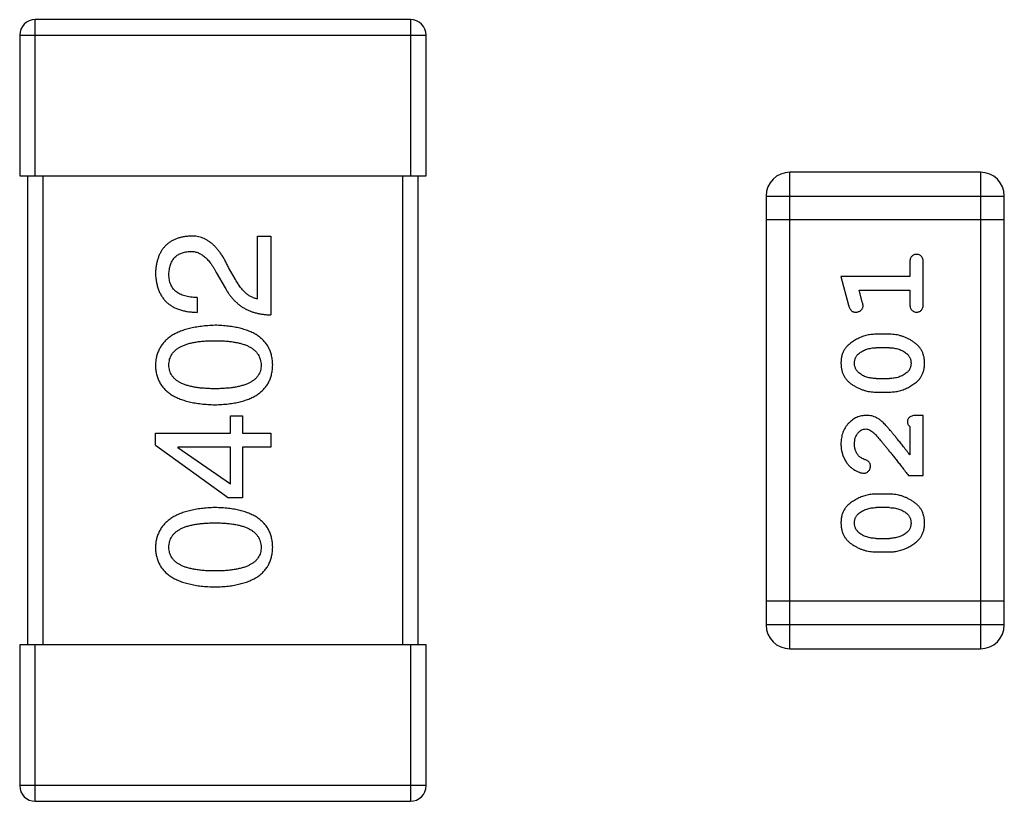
# Model space of a CAD drawing. Header units: millimetres. Extents: x 556 to 717, y 170 to 290.
# Tile 139 of 167: x 637.67 to 638.93, y 261.78 to 262.78. Entities that reach past the tile are written whole.
import ezdxf

# ---------------------------------------------------------------- set-up
doc = ezdxf.new("R2010")
doc.units = ezdxf.units.MM
doc.header["$LTSCALE"] = 30.734
doc.layers.get('0').update_dxf_attribs({"linetype": 'CONTINUOUS'})

msp = doc.modelspace()

# ---------------------------------------------------------------- linework, layer by layer
at = {"linetype": 'Continuous'}
for p, q in [((638.1706, 262.779), (637.6906, 262.779)), ((637.6906, 262.579), (637.6906, 262.779)), ((638.1706, 262.779), (638.1706, 262.579)), ((637.6706, 262.759), (638.1906, 262.759)), ((637.6706, 262.759), (637.6706, 262.579)), ((638.1906, 262.579), (638.1906, 262.759)), ((638.9, 262.5838), (638.6562, 262.5838)), ((638.6562, 261.9742), (638.6562, 262.5838)), ((638.9, 262.5838), (638.9, 261.9742)), ((637.6706, 262.579), (638.1906, 262.579)), ((637.6806, 262.579), (637.6806, 261.979)), ((637.7006, 261.979), (637.7006, 262.579)), ((638.1606, 262.579), (638.1606, 261.979)), ((638.1806, 261.979), (638.1806, 262.579)), ((638.6257, 262.5533), (638.9305, 262.5533)), ((638.6257, 262.5533), (638.6257, 262.0046)), ((638.9305, 262.0046), (638.9305, 262.5533)), ((638.9305, 262.5228), (638.6257, 262.5228)), ((637.9747, 262.5021), (637.9919, 262.5021)), ((637.9747, 262.4218), (637.9747, 262.5021)), ((637.9919, 262.5021), (637.9919, 262.4013)), ((637.9468, 262.4464), (637.9378, 262.4619)), ((638.8095, 262.4677), (638.8095, 262.4504)), ((638.8268, 262.4158), (638.8268, 262.4677)), ((637.9222, 262.4554), (637.9337, 262.4357)), ((638.8095, 262.4504), (638.7214, 262.4504)), ((638.7214, 262.4504), (638.7313, 262.4139)), ((638.7446, 262.4331), (638.8095, 262.4331)), ((638.7487, 262.4181), (638.7446, 262.4331)), ((638.8095, 262.4331), (638.8095, 262.4158)), ((637.8976, 262.4234), (637.8976, 262.4045)), ((638.7838, 262.3765), (638.7661, 262.3765)), ((638.7835, 262.3592), (638.7663, 262.3592)), ((638.7663, 262.3199), (638.7835, 262.3199)), ((638.7661, 262.3026), (638.7838, 262.3026)), ((637.9402, 262.2722), (637.9558, 262.2722)), ((637.9402, 262.2501), (637.9402, 262.2722)), ((637.9558, 262.2722), (637.9558, 262.2501)), ((638.8268, 262.2727), (638.819, 262.2727)), ((638.8268, 262.1956), (638.8268, 262.2727)), ((638.8095, 262.2585), (638.8095, 262.2223)), ((637.8443, 262.2501), (637.9402, 262.2501)), ((637.8443, 262.2345), (637.8443, 262.2501)), ((637.9558, 262.2501), (637.9919, 262.2501)), ((637.9919, 262.2501), (637.9919, 262.2321)), ((637.8443, 262.2345), (637.9378, 262.1673)), ((637.9402, 262.2321), (637.873, 262.2321)), ((637.873, 262.2321), (637.873, 262.2312)), ((637.9402, 262.1845), (637.873, 262.2312)), ((637.9402, 262.1845), (637.9402, 262.2321)), ((637.9919, 262.2321), (637.9558, 262.2321)), ((637.9558, 262.2321), (637.9558, 262.1673)), ((638.808, 262.1956), (638.8268, 262.1956)), ((637.9558, 262.1673), (637.9378, 262.1673)), ((638.7838, 262.172), (638.7661, 262.172)), ((638.7835, 262.1547), (638.7663, 262.1547)), ((638.7663, 262.1153), (638.7835, 262.1153)), ((638.7661, 262.098), (638.7838, 262.098)), ((638.9305, 262.0351), (638.6257, 262.0351)), ((638.9305, 262.0046), (638.6257, 262.0046)), ((638.1906, 261.979), (637.6706, 261.979)), ((637.6706, 261.979), (637.6706, 261.799)), ((637.6906, 261.779), (637.6906, 261.979)), ((638.1706, 261.979), (638.1706, 261.779)), ((638.1906, 261.799), (638.1906, 261.979)), ((638.6562, 261.9742), (638.9, 261.9742)), ((638.1906, 261.799), (637.6706, 261.799)), ((637.6906, 261.779), (638.1706, 261.779))]:
    msp.add_line(p, q, dxfattribs=at)
for centre, radius, start, end in [((637.6906, 262.759), 0.02, 90, 180), ((638.1706, 262.759), 0.02, 0, 90), ((638.6562, 262.5533), 0.0305, 90, 180), ((638.9, 262.5533), 0.0305, 0, 90), ((638.6562, 262.0046), 0.0305, 180, 270), ((638.9, 262.0046), 0.0305, 270, 0), ((637.6906, 261.799), 0.02, 180, 270), ((638.1706, 261.799), 0.02, 270, 0)]:
    msp.add_arc(centre, radius, start, end, dxfattribs=at)
for points, knots in [([(637.8886, 262.5021), (637.8869, 262.502), (637.8836, 262.5017), (637.8788, 262.5009), (637.8743, 262.4998), (637.8702, 262.4983), (637.8663, 262.4965), (637.8627, 262.4945), (637.8595, 262.492), (637.8566, 262.4892), (637.8539, 262.4861), (637.8516, 262.4827), (637.8496, 262.4789), (637.8479, 262.4749), (637.8466, 262.4704), (637.8455, 262.4657), (637.8447, 262.4606), (637.8445, 262.4572), (637.8443, 262.4554)], [0, 0, 0, 0, 0.070688, 0.137741, 0.201612, 0.262778, 0.321223, 0.378455, 0.434411, 0.490146, 0.546362, 0.603392, 0.662208, 0.723401, 0.787372, 0.85442, 0.925153, 1, 1, 1, 1]), ([(637.9378, 262.4619), (637.937, 262.4636), (637.9355, 262.4669), (637.933, 262.4716), (637.9304, 262.476), (637.9277, 262.4801), (637.9249, 262.4838), (637.9221, 262.4872), (637.9191, 262.4902), (637.9161, 262.4929), (637.913, 262.4952), (637.9098, 262.4972), (637.9065, 262.4989), (637.9031, 262.5003), (637.8996, 262.5012), (637.896, 262.5019), (637.8923, 262.5022), (637.8898, 262.5021), (637.8886, 262.5021)], [0, 0, 0, 0, 0.082731, 0.161257, 0.236138, 0.307554, 0.375712, 0.440848, 0.502916, 0.562567, 0.619798, 0.675716, 0.73039, 0.78386, 0.837315, 0.890547, 0.944917, 1, 1, 1, 1]), ([(637.8615, 262.4529), (637.8616, 262.454), (637.8617, 262.4562), (637.8621, 262.4594), (637.8627, 262.4624), (637.8634, 262.4652), (637.8644, 262.4677), (637.8655, 262.4701), (637.8669, 262.4723), (637.8684, 262.4743), (637.8702, 262.476), (637.8721, 262.4776), (637.8743, 262.4789), (637.8766, 262.48), (637.8791, 262.4809), (637.8818, 262.4817), (637.8847, 262.4822), (637.8867, 262.4823), (637.8878, 262.4824)], [0, 0, 0, 0, 0.076112, 0.148436, 0.216883, 0.281466, 0.34298, 0.402356, 0.459881, 0.51546, 0.571111, 0.62658, 0.683162, 0.741007, 0.801404, 0.863825, 0.930544, 1, 1, 1, 1]), ([(637.8878, 262.4824), (637.8886, 262.4825), (637.8902, 262.4826), (637.8926, 262.4824), (637.895, 262.482), (637.8973, 262.4814), (637.8996, 262.4805), (637.9019, 262.4794), (637.9041, 262.4781), (637.9062, 262.4765), (637.9084, 262.4747), (637.9105, 262.4726), (637.9125, 262.4703), (637.9146, 262.4678), (637.9165, 262.465), (637.9185, 262.462), (637.9204, 262.4588), (637.9216, 262.4565), (637.9222, 262.4554)], [0, 0, 0, 0, 0.052237, 0.103888, 0.155485, 0.207395, 0.259864, 0.31356, 0.369176, 0.4266, 0.486836, 0.550048, 0.61567, 0.685271, 0.75824, 0.834614, 0.915635, 1, 1, 1, 1]), ([(638.8182, 262.4787), (638.8176, 262.4787), (638.8164, 262.4787), (638.8147, 262.4781), (638.8132, 262.4773), (638.8119, 262.4761), (638.8108, 262.4746), (638.8101, 262.4726), (638.8096, 262.4703), (638.8096, 262.4686), (638.8095, 262.4677)], [0, 0, 0, 0, 0.11517, 0.223509, 0.328254, 0.438012, 0.553651, 0.682263, 0.830856, 1, 1, 1, 1]), ([(638.8268, 262.4677), (638.8268, 262.4686), (638.8268, 262.4703), (638.8263, 262.4726), (638.8256, 262.4746), (638.8245, 262.4761), (638.8232, 262.4773), (638.8217, 262.4781), (638.82, 262.4787), (638.8188, 262.4787), (638.8182, 262.4787)], [0, 0, 0, 0, 0.169012, 0.317488, 0.445429, 0.560977, 0.67065, 0.776666, 0.88492, 1, 1, 1, 1]), ([(637.8443, 262.4554), (637.8444, 262.4533), (637.8446, 262.4494), (637.8454, 262.4437), (637.8466, 262.4384), (637.8482, 262.4335), (637.8501, 262.4289), (637.8525, 262.4248), (637.8552, 262.421), (637.8584, 262.4176), (637.862, 262.4146), (637.8659, 262.412), (637.8702, 262.4098), (637.875, 262.4079), (637.8801, 262.4065), (637.8856, 262.4054), (637.8915, 262.4048), (637.8955, 262.4046), (637.8976, 262.4045)], [0, 0, 0, 0, 0.07282, 0.141057, 0.2062, 0.267672, 0.326735, 0.383519, 0.439188, 0.494454, 0.549628, 0.605958, 0.66397, 0.72402, 0.787502, 0.854127, 0.925065, 1, 1, 1, 1]), ([(637.8976, 262.4234), (637.8961, 262.4235), (637.8933, 262.4236), (637.8892, 262.424), (637.8854, 262.4246), (637.8819, 262.4255), (637.8786, 262.4266), (637.8756, 262.4278), (637.8729, 262.4294), (637.8705, 262.4311), (637.8684, 262.4331), (637.8666, 262.4353), (637.865, 262.4377), (637.8637, 262.4403), (637.8628, 262.4432), (637.8621, 262.4462), (637.8616, 262.4495), (637.8616, 262.4517), (637.8615, 262.4529)], [0, 0, 0, 0, 0.082594, 0.15978, 0.232961, 0.301462, 0.365595, 0.426678, 0.484662, 0.540809, 0.595146, 0.648401, 0.702272, 0.757102, 0.813447, 0.872233, 0.934055, 1, 1, 1, 1]), ([(637.9747, 262.4218), (637.9734, 262.422), (637.9707, 262.4225), (637.967, 262.4242), (637.9633, 262.4263), (637.9598, 262.4292), (637.9563, 262.4326), (637.953, 262.4366), (637.9498, 262.4412), (637.9478, 262.4446), (637.9468, 262.4464)], [0, 0, 0, 0, 0.103034, 0.208166, 0.318255, 0.434664, 0.559728, 0.695394, 0.841708, 1, 1, 1, 1]), ([(637.9337, 262.4357), (637.9344, 262.4343), (637.9359, 262.4316), (637.9385, 262.4278), (637.9411, 262.4242), (637.944, 262.4209), (637.947, 262.4179), (637.9503, 262.4151), (637.9536, 262.4125), (637.9572, 262.4102), (637.9609, 262.4082), (637.9649, 262.4064), (637.9689, 262.4049), (637.9732, 262.4037), (637.9776, 262.4027), (637.9822, 262.402), (637.987, 262.4015), (637.9902, 262.4013), (637.9919, 262.4013)], [0, 0, 0, 0, 0.065828, 0.130094, 0.192451, 0.254037, 0.313974, 0.373757, 0.433048, 0.492243, 0.551902, 0.611758, 0.672678, 0.734814, 0.798569, 0.863693, 0.930488, 1, 1, 1, 1]), ([(638.7313, 262.4139), (638.7316, 262.413), (638.732, 262.4114), (638.7329, 262.4094), (638.7338, 262.4077), (638.7348, 262.4065), (638.736, 262.4057), (638.7373, 262.4052), (638.7389, 262.4048), (638.7399, 262.4048), (638.7405, 262.4048)], [0, 0, 0, 0, 0.187321, 0.344927, 0.475328, 0.579604, 0.674244, 0.773631, 0.882025, 1, 1, 1, 1]), ([(638.7405, 262.4048), (638.7411, 262.4048), (638.7423, 262.4049), (638.7441, 262.4054), (638.7457, 262.4061), (638.7471, 262.4071), (638.7483, 262.4083), (638.7491, 262.4097), (638.7497, 262.4111), (638.7497, 262.4122), (638.7498, 262.4127)], [0, 0, 0, 0, 0.138815, 0.27042, 0.39836, 0.52875, 0.654955, 0.771147, 0.884581, 1, 1, 1, 1]), ([(638.7498, 262.4127), (638.7497, 262.413), (638.7497, 262.4138), (638.7495, 262.415), (638.7492, 262.4165), (638.7489, 262.4175), (638.7487, 262.4181)], [0, 0, 0, 0, 0.183151, 0.413144, 0.682305, 1, 1, 1, 1]), ([(638.8095, 262.4158), (638.8096, 262.4149), (638.8096, 262.4132), (638.8101, 262.4109), (638.8108, 262.409), (638.8119, 262.4074), (638.8132, 262.4063), (638.8147, 262.4054), (638.8164, 262.4049), (638.8176, 262.4048), (638.8182, 262.4048)], [0, 0, 0, 0, 0.169102, 0.317658, 0.446239, 0.563118, 0.671828, 0.776546, 0.884858, 1, 1, 1, 1]), ([(638.8182, 262.4048), (638.8188, 262.4048), (638.82, 262.4049), (638.8217, 262.4054), (638.8232, 262.4062), (638.8245, 262.4074), (638.8256, 262.409), (638.8263, 262.4109), (638.8268, 262.4132), (638.8268, 262.4149), (638.8268, 262.4158)], [0, 0, 0, 0, 0.115051, 0.223278, 0.329269, 0.437893, 0.554681, 0.682591, 0.83103, 1, 1, 1, 1]), ([(637.9206, 262.388), (637.9175, 262.3878), (637.9117, 262.3876), (637.9032, 262.3867), (637.8953, 262.3855), (637.888, 262.384), (637.8812, 262.3821), (637.875, 262.3798), (637.8693, 262.3772), (637.8642, 262.3742), (637.8597, 262.3708), (637.8557, 262.3671), (637.8524, 262.363), (637.8496, 262.3585), (637.8474, 262.3537), (637.8457, 262.3485), (637.8447, 262.3429), (637.8444, 262.3391), (637.8443, 262.3372)], [0, 0, 0, 0, 0.088475, 0.171606, 0.249595, 0.322626, 0.391327, 0.455765, 0.516374, 0.573675, 0.628522, 0.681161, 0.732559, 0.783563, 0.83504, 0.887639, 0.942585, 1, 1, 1, 1]), ([(637.9943, 262.3372), (637.9942, 262.3391), (637.9941, 262.343), (637.9931, 262.3487), (637.9916, 262.3539), (637.9895, 262.3588), (637.9869, 262.3633), (637.9836, 262.3675), (637.9798, 262.3712), (637.9755, 262.3746), (637.9705, 262.3776), (637.965, 262.3802), (637.959, 262.3824), (637.9524, 262.3843), (637.9452, 262.3858), (637.9375, 262.3869), (637.9292, 262.3877), (637.9235, 262.3879), (637.9206, 262.388)], [0, 0, 0, 0, 0.059134, 0.115603, 0.169236, 0.221572, 0.273254, 0.32474, 0.377319, 0.431815, 0.488555, 0.548609, 0.612242, 0.680182, 0.75251, 0.829782, 0.91231, 1, 1, 1, 1]), ([(638.7661, 262.3765), (638.765, 262.3765), (638.7628, 262.3764), (638.7596, 262.3761), (638.7565, 262.3756), (638.7534, 262.3749), (638.7504, 262.374), (638.7473, 262.3729), (638.7444, 262.3716), (638.7415, 262.3701), (638.7388, 262.3685), (638.7362, 262.3669), (638.7339, 262.3652), (638.7318, 262.3636), (638.7299, 262.3618), (638.7283, 262.3601), (638.7269, 262.3584), (638.7253, 262.356), (638.7237, 262.3529), (638.7224, 262.3487), (638.7216, 262.3441), (638.7215, 262.341), (638.7214, 262.3394)], [0, 0, 0, 0, 0.049855, 0.099516, 0.148482, 0.19758, 0.246804, 0.296268, 0.346517, 0.397047, 0.446826, 0.49336, 0.537801, 0.579207, 0.617974, 0.654833, 0.689171, 0.722088, 0.786392, 0.853518, 0.924186, 1, 1, 1, 1]), ([(638.8284, 262.3396), (638.8284, 262.341), (638.8283, 262.3439), (638.8276, 262.348), (638.8265, 262.3518), (638.8249, 262.3554), (638.8229, 262.3587), (638.8203, 262.3617), (638.8174, 262.3645), (638.814, 262.367), (638.8104, 262.3692), (638.8067, 262.3711), (638.803, 262.3728), (638.7993, 262.3742), (638.7954, 262.3752), (638.7916, 262.376), (638.7877, 262.3764), (638.7851, 262.3765), (638.7838, 262.3765)], [0, 0, 0, 0, 0.067217, 0.131051, 0.19272, 0.252824, 0.312745, 0.373449, 0.436041, 0.501494, 0.567761, 0.632087, 0.695096, 0.757109, 0.817993, 0.878657, 0.939311, 1, 1, 1, 1]), ([(637.8615, 262.3372), (637.8616, 262.3384), (637.8617, 262.3409), (637.8624, 262.3444), (637.8635, 262.3478), (637.8651, 262.3509), (637.8673, 262.3536), (637.8698, 262.3562), (637.8729, 262.3585), (637.8763, 262.3606), (637.8803, 262.3624), (637.8847, 262.364), (637.8895, 262.3653), (637.8949, 262.3664), (637.9006, 262.3673), (637.9069, 262.3679), (637.9136, 262.3682), (637.9182, 262.3683), (637.9206, 262.3683)], [0, 0, 0, 0, 0.050604, 0.098688, 0.145699, 0.191791, 0.238625, 0.286717, 0.337546, 0.391814, 0.449755, 0.512106, 0.579685, 0.652048, 0.730262, 0.814146, 0.904281, 1, 1, 1, 1]), ([(637.9206, 262.3683), (637.9229, 262.3683), (637.9275, 262.3682), (637.9341, 262.3679), (637.9402, 262.3673), (637.9459, 262.3664), (637.9512, 262.3654), (637.956, 262.364), (637.9604, 262.3625), (637.9644, 262.3606), (637.9678, 262.3586), (637.9709, 262.3562), (637.9735, 262.3537), (637.9756, 262.3508), (637.9773, 262.3478), (637.9786, 262.3444), (637.9793, 262.3409), (637.9795, 262.3384), (637.9796, 262.3372)], [0, 0, 0, 0, 0.094834, 0.184067, 0.267029, 0.344713, 0.417334, 0.484367, 0.546941, 0.604717, 0.65953, 0.710539, 0.759381, 0.806382, 0.853027, 0.900623, 0.949121, 1, 1, 1, 1]), ([(638.744, 262.3516), (638.7448, 262.3522), (638.7464, 262.3534), (638.749, 262.355), (638.7516, 262.3563), (638.7544, 262.3573), (638.7572, 262.3582), (638.7602, 262.3588), (638.7632, 262.3591), (638.7653, 262.3592), (638.7663, 262.3592)], [0, 0, 0, 0, 0.125331, 0.248948, 0.371201, 0.494032, 0.616811, 0.742104, 0.868849, 1, 1, 1, 1]), ([(638.7835, 262.3592), (638.7846, 262.3592), (638.7867, 262.3591), (638.7897, 262.3588), (638.7927, 262.3582), (638.7954, 262.3574), (638.7981, 262.3564), (638.8007, 262.3551), (638.8031, 262.3537), (638.8046, 262.3525), (638.8053, 262.3519)], [0, 0, 0, 0, 0.135449, 0.266263, 0.393429, 0.516942, 0.639128, 0.758779, 0.879341, 1, 1, 1, 1]), ([(638.7387, 262.3395), (638.7388, 262.3401), (638.7388, 262.3413), (638.739, 262.3431), (638.7394, 262.3448), (638.74, 262.3464), (638.7408, 262.3479), (638.7417, 262.3493), (638.7428, 262.3505), (638.7436, 262.3512), (638.744, 262.3516)], [0, 0, 0, 0, 0.138115, 0.270177, 0.397547, 0.520057, 0.63869, 0.757499, 0.878226, 1, 1, 1, 1]), ([(638.8053, 262.3519), (638.8058, 262.3515), (638.8067, 262.3507), (638.8079, 262.3494), (638.8089, 262.348), (638.8097, 262.3465), (638.8103, 262.3449), (638.8108, 262.3432), (638.811, 262.3415), (638.8111, 262.3403), (638.8111, 262.3396)], [0, 0, 0, 0, 0.129853, 0.25607, 0.380154, 0.49978, 0.62208, 0.743277, 0.868791, 1, 1, 1, 1]), ([(637.8443, 262.3372), (637.8444, 262.3352), (637.8446, 262.3313), (637.8456, 262.3256), (637.8472, 262.3204), (637.8493, 262.3155), (637.852, 262.311), (637.8554, 262.3068), (637.8593, 262.3031), (637.8638, 262.2997), (637.8689, 262.2967), (637.8746, 262.2941), (637.8808, 262.2919), (637.8877, 262.29), (637.8951, 262.2885), (637.903, 262.2874), (637.9116, 262.2866), (637.9175, 262.2864), (637.9206, 262.2863)], [0, 0, 0, 0, 0.057911, 0.113262, 0.165956, 0.217443, 0.268511, 0.319665, 0.372, 0.426129, 0.483365, 0.543779, 0.607756, 0.676562, 0.749704, 0.827713, 0.911177, 1, 1, 1, 1]), ([(637.9206, 262.3068), (637.9182, 262.3068), (637.9136, 262.3069), (637.9069, 262.3073), (637.9006, 262.3078), (637.8948, 262.3086), (637.8896, 262.3097), (637.8847, 262.311), (637.8803, 262.3125), (637.8764, 262.3143), (637.8729, 262.3163), (637.8698, 262.3186), (637.8673, 262.3211), (637.8652, 262.3238), (637.8635, 262.3268), (637.8624, 262.3301), (637.8617, 262.3335), (637.8616, 262.3359), (637.8615, 262.3372)], [0, 0, 0, 0, 0.096452, 0.187278, 0.271765, 0.350519, 0.423437, 0.491321, 0.554011, 0.612224, 0.666281, 0.717003, 0.764884, 0.811423, 0.856783, 0.902993, 0.950236, 1, 1, 1, 1]), ([(637.9796, 262.3372), (637.9795, 262.3359), (637.9794, 262.3335), (637.9787, 262.3301), (637.9776, 262.3268), (637.9759, 262.3238), (637.9738, 262.3211), (637.9713, 262.3186), (637.9682, 262.3163), (637.9648, 262.3143), (637.9608, 262.3125), (637.9564, 262.311), (637.9515, 262.3097), (637.9462, 262.3086), (637.9405, 262.3078), (637.9342, 262.3073), (637.9276, 262.3069), (637.9229, 262.3068), (637.9206, 262.3068)], [0, 0, 0, 0, 0.049766, 0.097012, 0.143225, 0.188786, 0.235079, 0.282962, 0.333687, 0.387747, 0.445963, 0.508657, 0.576545, 0.649868, 0.72822, 0.812712, 0.903543, 1, 1, 1, 1]), ([(637.9206, 262.2863), (637.9235, 262.2864), (637.9292, 262.2866), (637.9375, 262.2874), (637.9452, 262.2885), (637.9524, 262.29), (637.959, 262.2919), (637.965, 262.2941), (637.9705, 262.2967), (637.9755, 262.2998), (637.9798, 262.3031), (637.9836, 262.3068), (637.9869, 262.311), (637.9895, 262.3155), (637.9916, 262.3204), (637.9931, 262.3257), (637.9941, 262.3313), (637.9942, 262.3352), (637.9943, 262.3372)], [0, 0, 0, 0, 0.087693, 0.170223, 0.247496, 0.319826, 0.387768, 0.451403, 0.511459, 0.568358, 0.622671, 0.675251, 0.726739, 0.778422, 0.830759, 0.884394, 0.940865, 1, 1, 1, 1]), ([(638.7214, 262.3394), (638.7215, 262.3379), (638.7216, 262.3351), (638.7223, 262.331), (638.7234, 262.3272), (638.725, 262.3236), (638.727, 262.3203), (638.7295, 262.3173), (638.7325, 262.3145), (638.7359, 262.312), (638.7395, 262.3098), (638.7432, 262.3079), (638.7469, 262.3062), (638.7506, 262.3049), (638.7544, 262.3038), (638.7583, 262.3031), (638.7621, 262.3026), (638.7647, 262.3026), (638.7661, 262.3026)], [0, 0, 0, 0, 0.06692, 0.130834, 0.19258, 0.252759, 0.312631, 0.373411, 0.436359, 0.501894, 0.568244, 0.632472, 0.69556, 0.757163, 0.818592, 0.878885, 0.939235, 1, 1, 1, 1]), ([(638.7445, 262.3271), (638.7441, 262.3275), (638.7432, 262.3283), (638.742, 262.3297), (638.741, 262.3311), (638.7402, 262.3326), (638.7395, 262.3342), (638.7391, 262.3359), (638.7388, 262.3376), (638.7388, 262.3389), (638.7387, 262.3395)], [0, 0, 0, 0, 0.13042, 0.256046, 0.378133, 0.498725, 0.620452, 0.742761, 0.869406, 1, 1, 1, 1]), ([(638.7838, 262.3026), (638.7849, 262.3026), (638.787, 262.3026), (638.7902, 262.3029), (638.7933, 262.3034), (638.7964, 262.3041), (638.7994, 262.305), (638.8024, 262.3061), (638.8054, 262.3074), (638.8083, 262.3088), (638.811, 262.3104), (638.8136, 262.312), (638.8159, 262.3137), (638.818, 262.3153), (638.8198, 262.317), (638.8215, 262.3187), (638.8229, 262.3205), (638.8245, 262.3228), (638.8261, 262.326), (638.8274, 262.3302), (638.8283, 262.3348), (638.8284, 262.338), (638.8284, 262.3396)], [0, 0, 0, 0, 0.049886, 0.09882, 0.148132, 0.19689, 0.246038, 0.295176, 0.345305, 0.395692, 0.445312, 0.491875, 0.535813, 0.577009, 0.616081, 0.652689, 0.687585, 0.720206, 0.785062, 0.85223, 0.923759, 1, 1, 1, 1]), ([(638.8111, 262.3396), (638.8111, 262.339), (638.8111, 262.3378), (638.8108, 262.3359), (638.8104, 262.3342), (638.8098, 262.3327), (638.8091, 262.3312), (638.8082, 262.3298), (638.8071, 262.3286), (638.8062, 262.3279), (638.8058, 262.3275)], [0, 0, 0, 0, 0.139844, 0.271849, 0.399162, 0.521619, 0.6402, 0.758957, 0.87828, 1, 1, 1, 1]), ([(638.7663, 262.3199), (638.7653, 262.3199), (638.7632, 262.3199), (638.7601, 262.3203), (638.7572, 262.3208), (638.7544, 262.3216), (638.7517, 262.3226), (638.7492, 262.3239), (638.7468, 262.3254), (638.7453, 262.3265), (638.7445, 262.3271)], [0, 0, 0, 0, 0.135446, 0.266257, 0.393419, 0.517936, 0.639137, 0.758785, 0.879345, 1, 1, 1, 1]), ([(638.8058, 262.3275), (638.805, 262.3269), (638.8035, 262.3257), (638.8009, 262.3241), (638.7983, 262.3228), (638.7955, 262.3217), (638.7927, 262.3209), (638.7897, 262.3203), (638.7867, 262.3199), (638.7846, 262.3199), (638.7835, 262.3199)], [0, 0, 0, 0, 0.124927, 0.248361, 0.370889, 0.492583, 0.61616, 0.741472, 0.869044, 1, 1, 1, 1]), ([(638.7542, 262.2727), (638.7531, 262.2726), (638.7509, 262.2726), (638.7477, 262.2721), (638.7446, 262.2713), (638.7416, 262.2701), (638.7387, 262.2687), (638.736, 262.2669), (638.7334, 262.2648), (638.731, 262.2624), (638.7287, 262.2597), (638.7268, 262.2569), (638.7251, 262.2538), (638.7237, 262.2506), (638.7227, 262.2472), (638.722, 262.2436), (638.7215, 262.2399), (638.7215, 262.2373), (638.7214, 262.236)], [0, 0, 0, 0, 0.060981, 0.120256, 0.178148, 0.236115, 0.293993, 0.352864, 0.413358, 0.476056, 0.539296, 0.602396, 0.665116, 0.728325, 0.792919, 0.859317, 0.928302, 1, 1, 1, 1]), ([(638.7825, 262.2559), (638.7817, 262.2568), (638.7802, 262.2585), (638.778, 262.2608), (638.7759, 262.263), (638.7739, 262.2648), (638.7721, 262.2664), (638.7703, 262.2678), (638.7686, 262.2689), (638.7666, 262.27), (638.764, 262.2711), (638.7609, 262.272), (638.7576, 262.2726), (638.7553, 262.2726), (638.7542, 262.2727)], [0, 0, 0, 0, 0.103002, 0.197728, 0.285279, 0.365235, 0.437224, 0.502446, 0.560545, 0.611446, 0.707576, 0.80349, 0.900532, 1, 1, 1, 1]), ([(638.819, 262.2727), (638.8179, 262.2726), (638.8159, 262.2726), (638.8132, 262.2722), (638.811, 262.2715), (638.8092, 262.2704), (638.8079, 262.2691), (638.807, 262.2676), (638.8065, 262.2659), (638.8064, 262.2646), (638.8064, 262.264)], [0, 0, 0, 0, 0.1844, 0.34094, 0.473574, 0.586824, 0.690029, 0.789175, 0.890445, 1, 1, 1, 1]), ([(638.7387, 262.2359), (638.7388, 262.2373), (638.7389, 262.24), (638.7397, 262.2438), (638.7411, 262.2472), (638.743, 262.25), (638.7453, 262.2524), (638.7478, 262.2541), (638.7505, 262.2551), (638.7523, 262.2553), (638.7533, 262.2554)], [0, 0, 0, 0, 0.156344, 0.299348, 0.4327, 0.561, 0.682299, 0.791883, 0.89611, 1, 1, 1, 1]), ([(638.7533, 262.2554), (638.7541, 262.2553), (638.7557, 262.2552), (638.7581, 262.2542), (638.7606, 262.2527), (638.7622, 262.2513), (638.763, 262.2506)], [0, 0, 0, 0, 0.212836, 0.442809, 0.70317, 1, 1, 1, 1]), ([(638.8095, 262.2223), (638.808, 262.2243), (638.805, 262.2281), (638.8007, 262.2336), (638.7967, 262.2386), (638.7932, 262.243), (638.79, 262.247), (638.7872, 262.2504), (638.7847, 262.2533), (638.7832, 262.2551), (638.7825, 262.2559)], [0, 0, 0, 0, 0.176662, 0.337826, 0.484741, 0.617764, 0.73494, 0.837793, 0.926412, 1, 1, 1, 1]), ([(638.8064, 262.264), (638.8064, 262.2636), (638.8065, 262.2626), (638.8072, 262.2612), (638.8082, 262.2598), (638.8091, 262.259), (638.8095, 262.2585)], [0, 0, 0, 0, 0.20611, 0.432681, 0.695597, 1, 1, 1, 1]), ([(638.763, 262.2506), (638.7634, 262.2501), (638.7644, 262.2492), (638.766, 262.2476), (638.7677, 262.2457), (638.7696, 262.2435), (638.7718, 262.2411), (638.7741, 262.2383), (638.7766, 262.2353), (638.7793, 262.232), (638.7822, 262.2284), (638.7853, 262.2246), (638.7886, 262.2204), (638.7921, 262.216), (638.7958, 262.2113), (638.7997, 262.2063), (638.8038, 262.201), (638.8065, 262.1974), (638.808, 262.1956)], [0, 0, 0, 0, 0.026647, 0.057942, 0.094152, 0.134806, 0.180631, 0.231142, 0.286385, 0.346321, 0.411439, 0.481035, 0.555329, 0.634592, 0.718826, 0.807759, 0.901393, 1, 1, 1, 1]), ([(638.7214, 262.236), (638.7215, 262.2343), (638.7216, 262.2309), (638.7225, 262.226), (638.7239, 262.2213), (638.7259, 262.2168), (638.7283, 262.2126), (638.7312, 262.209), (638.7344, 262.2058), (638.738, 262.2033), (638.7416, 262.2013), (638.7449, 262.1999), (638.7479, 262.1989), (638.7499, 262.1988), (638.7508, 262.1987)], [0, 0, 0, 0, 0.098286, 0.193983, 0.289056, 0.384352, 0.477435, 0.566197, 0.652355, 0.737986, 0.818188, 0.887401, 0.94802, 1, 1, 1, 1]), ([(638.7441, 262.221), (638.7437, 262.2215), (638.7428, 262.2225), (638.7417, 262.2241), (638.7408, 262.2259), (638.7401, 262.2277), (638.7395, 262.2296), (638.7391, 262.2316), (638.7388, 262.2337), (638.7388, 262.2351), (638.7387, 262.2359)], [0, 0, 0, 0, 0.121873, 0.243139, 0.363336, 0.485133, 0.607572, 0.734701, 0.864814, 1, 1, 1, 1]), ([(638.7526, 262.216), (638.7517, 262.2163), (638.75, 262.2169), (638.7477, 262.2182), (638.7457, 262.2194), (638.7446, 262.2205), (638.7441, 262.221)], [0, 0, 0, 0, 0.285518, 0.544185, 0.781367, 1, 1, 1, 1]), ([(638.7508, 262.1987), (638.7513, 262.1988), (638.7524, 262.1988), (638.7539, 262.1993), (638.7554, 262.2002), (638.7567, 262.2013), (638.7578, 262.2027), (638.7586, 262.2042), (638.7591, 262.2058), (638.7592, 262.207), (638.7592, 262.2075)], [0, 0, 0, 0, 0.120856, 0.239483, 0.360995, 0.490166, 0.620982, 0.746416, 0.870253, 1, 1, 1, 1]), ([(638.7592, 262.2075), (638.7592, 262.208), (638.7591, 262.209), (638.7589, 262.2104), (638.7584, 262.2116), (638.7577, 262.2127), (638.7568, 262.2138), (638.7556, 262.2147), (638.7542, 262.2154), (638.7532, 262.2158), (638.7526, 262.216)], [0, 0, 0, 0, 0.127347, 0.246131, 0.359406, 0.470543, 0.586092, 0.711469, 0.847022, 1, 1, 1, 1]), ([(638.7661, 262.172), (638.765, 262.172), (638.7628, 262.1719), (638.7596, 262.1716), (638.7565, 262.1711), (638.7534, 262.1704), (638.7504, 262.1695), (638.7473, 262.1684), (638.7444, 262.1671), (638.7415, 262.1656), (638.7388, 262.164), (638.7362, 262.1624), (638.7339, 262.1607), (638.7318, 262.159), (638.7299, 262.1573), (638.7283, 262.1556), (638.7269, 262.1539), (638.7253, 262.1515), (638.7237, 262.1483), (638.7224, 262.1442), (638.7216, 262.1396), (638.7215, 262.1365), (638.7214, 262.1348)], [0, 0, 0, 0, 0.049855, 0.099516, 0.148482, 0.19758, 0.246804, 0.296268, 0.346517, 0.397047, 0.446826, 0.49336, 0.537801, 0.579207, 0.617974, 0.654833, 0.689171, 0.722088, 0.786392, 0.853518, 0.924186, 1, 1, 1, 1]), ([(638.8284, 262.1351), (638.8284, 262.1365), (638.8283, 262.1393), (638.8276, 262.1434), (638.8265, 262.1473), (638.8249, 262.1509), (638.8229, 262.1542), (638.8203, 262.1572), (638.8174, 262.16), (638.814, 262.1625), (638.8104, 262.1647), (638.8067, 262.1666), (638.803, 262.1683), (638.7993, 262.1696), (638.7954, 262.1707), (638.7916, 262.1714), (638.7877, 262.1719), (638.7851, 262.172), (638.7838, 262.172)], [0, 0, 0, 0, 0.067217, 0.131051, 0.19272, 0.252824, 0.312745, 0.373449, 0.436041, 0.501494, 0.567761, 0.632087, 0.695096, 0.757109, 0.817993, 0.878657, 0.939311, 1, 1, 1, 1]), ([(637.9206, 262.1548), (637.9175, 262.1547), (637.9117, 262.1544), (637.9032, 262.1536), (637.8953, 262.1524), (637.888, 262.1508), (637.8812, 262.1489), (637.875, 262.1467), (637.8693, 262.144), (637.8642, 262.141), (637.8597, 262.1376), (637.8557, 262.1339), (637.8524, 262.1298), (637.8496, 262.1254), (637.8474, 262.1205), (637.8457, 262.1153), (637.8447, 262.1098), (637.8444, 262.106), (637.8443, 262.104)], [0, 0, 0, 0, 0.088475, 0.171606, 0.249595, 0.322626, 0.391327, 0.455765, 0.516374, 0.573675, 0.628522, 0.681161, 0.732559, 0.783563, 0.83504, 0.887639, 0.942585, 1, 1, 1, 1]), ([(637.9943, 262.104), (637.9942, 262.106), (637.9941, 262.1099), (637.9931, 262.1155), (637.9916, 262.1208), (637.9895, 262.1256), (637.9869, 262.1302), (637.9836, 262.1343), (637.9798, 262.1381), (637.9755, 262.1414), (637.9705, 262.1444), (637.965, 262.147), (637.959, 262.1493), (637.9524, 262.1511), (637.9452, 262.1527), (637.9375, 262.1538), (637.9292, 262.1545), (637.9235, 262.1547), (637.9206, 262.1548)], [0, 0, 0, 0, 0.059134, 0.115603, 0.169236, 0.221572, 0.273254, 0.32474, 0.377319, 0.431815, 0.488555, 0.548609, 0.612242, 0.680182, 0.75251, 0.829782, 0.91231, 1, 1, 1, 1]), ([(638.744, 262.1471), (638.7448, 262.1477), (638.7464, 262.1489), (638.749, 262.1505), (638.7516, 262.1518), (638.7544, 262.1528), (638.7572, 262.1537), (638.7602, 262.1543), (638.7632, 262.1546), (638.7653, 262.1547), (638.7663, 262.1547)], [0, 0, 0, 0, 0.125331, 0.248948, 0.371201, 0.494032, 0.616811, 0.742104, 0.868849, 1, 1, 1, 1]), ([(638.7835, 262.1547), (638.7846, 262.1546), (638.7867, 262.1546), (638.7897, 262.1543), (638.7927, 262.1537), (638.7954, 262.1529), (638.7981, 262.1519), (638.8007, 262.1506), (638.8031, 262.1492), (638.8046, 262.148), (638.8053, 262.1474)], [0, 0, 0, 0, 0.135449, 0.266263, 0.393429, 0.516942, 0.639128, 0.758779, 0.879341, 1, 1, 1, 1]), ([(638.7387, 262.135), (638.7388, 262.1356), (638.7388, 262.1368), (638.739, 262.1386), (638.7394, 262.1403), (638.74, 262.1419), (638.7408, 262.1434), (638.7417, 262.1447), (638.7428, 262.146), (638.7436, 262.1467), (638.744, 262.1471)], [0, 0, 0, 0, 0.138115, 0.270177, 0.397547, 0.520057, 0.63869, 0.757499, 0.878226, 1, 1, 1, 1]), ([(638.8053, 262.1474), (638.8058, 262.147), (638.8067, 262.1462), (638.8079, 262.1449), (638.8089, 262.1435), (638.8097, 262.142), (638.8103, 262.1404), (638.8108, 262.1387), (638.811, 262.137), (638.8111, 262.1358), (638.8111, 262.1351)], [0, 0, 0, 0, 0.129853, 0.25607, 0.380154, 0.49978, 0.62208, 0.743277, 0.868791, 1, 1, 1, 1]), ([(637.8615, 262.104), (637.8616, 262.1053), (637.8617, 262.1077), (637.8624, 262.1113), (637.8635, 262.1146), (637.8651, 262.1177), (637.8673, 262.1205), (637.8698, 262.1231), (637.8729, 262.1254), (637.8763, 262.1275), (637.8803, 262.1293), (637.8847, 262.1309), (637.8895, 262.1322), (637.8949, 262.1333), (637.9006, 262.1341), (637.9069, 262.1347), (637.9136, 262.1351), (637.9182, 262.1351), (637.9206, 262.1351)], [0, 0, 0, 0, 0.050604, 0.098688, 0.145699, 0.191791, 0.238625, 0.286717, 0.337546, 0.391814, 0.449755, 0.512106, 0.579685, 0.652048, 0.730262, 0.814146, 0.904281, 1, 1, 1, 1]), ([(637.9206, 262.1351), (637.9229, 262.1351), (637.9275, 262.1351), (637.9341, 262.1347), (637.9402, 262.1341), (637.9459, 262.1333), (637.9512, 262.1322), (637.956, 262.1309), (637.9604, 262.1293), (637.9644, 262.1275), (637.9678, 262.1254), (637.9709, 262.1231), (637.9735, 262.1205), (637.9756, 262.1177), (637.9773, 262.1146), (637.9786, 262.1113), (637.9793, 262.1077), (637.9795, 262.1053), (637.9796, 262.104)], [0, 0, 0, 0, 0.094834, 0.184067, 0.267029, 0.344713, 0.417334, 0.484367, 0.546941, 0.604717, 0.65953, 0.710539, 0.759381, 0.806382, 0.853027, 0.900623, 0.949121, 1, 1, 1, 1]), ([(638.7214, 262.1348), (638.7215, 262.1334), (638.7216, 262.1306), (638.7223, 262.1265), (638.7234, 262.1227), (638.725, 262.1191), (638.727, 262.1158), (638.7295, 262.1127), (638.7325, 262.11), (638.7359, 262.1075), (638.7395, 262.1053), (638.7432, 262.1034), (638.7469, 262.1017), (638.7506, 262.1004), (638.7544, 262.0993), (638.7583, 262.0986), (638.7621, 262.0981), (638.7647, 262.0981), (638.7661, 262.098)], [0, 0, 0, 0, 0.06692, 0.130834, 0.19258, 0.252759, 0.312631, 0.373411, 0.436359, 0.501894, 0.568244, 0.632472, 0.69556, 0.757163, 0.818592, 0.878885, 0.939235, 1, 1, 1, 1]), ([(638.7445, 262.1226), (638.7441, 262.123), (638.7432, 262.1238), (638.742, 262.1252), (638.741, 262.1266), (638.7402, 262.1281), (638.7395, 262.1297), (638.7391, 262.1314), (638.7388, 262.1331), (638.7388, 262.1343), (638.7387, 262.135)], [0, 0, 0, 0, 0.13042, 0.256046, 0.378133, 0.498725, 0.620452, 0.742761, 0.869406, 1, 1, 1, 1]), ([(638.7838, 262.098), (638.7849, 262.0981), (638.787, 262.0981), (638.7902, 262.0984), (638.7933, 262.0989), (638.7964, 262.0996), (638.7994, 262.1005), (638.8024, 262.1016), (638.8054, 262.1028), (638.8083, 262.1043), (638.811, 262.1059), (638.8136, 262.1075), (638.8159, 262.1092), (638.818, 262.1108), (638.8198, 262.1125), (638.8215, 262.1142), (638.8229, 262.116), (638.8245, 262.1183), (638.8261, 262.1215), (638.8274, 262.1257), (638.8283, 262.1303), (638.8284, 262.1334), (638.8284, 262.1351)], [0, 0, 0, 0, 0.049886, 0.09882, 0.148132, 0.19689, 0.246038, 0.295176, 0.345305, 0.395692, 0.445312, 0.491875, 0.535813, 0.577009, 0.616081, 0.652689, 0.687585, 0.720206, 0.785062, 0.85223, 0.923759, 1, 1, 1, 1]), ([(638.8111, 262.1351), (638.8111, 262.1345), (638.8111, 262.1333), (638.8108, 262.1314), (638.8104, 262.1297), (638.8098, 262.1282), (638.8091, 262.1267), (638.8082, 262.1253), (638.8071, 262.1241), (638.8062, 262.1234), (638.8058, 262.123)], [0, 0, 0, 0, 0.139844, 0.271849, 0.399162, 0.521619, 0.6402, 0.758957, 0.87828, 1, 1, 1, 1]), ([(638.7663, 262.1153), (638.7653, 262.1154), (638.7632, 262.1154), (638.7601, 262.1157), (638.7572, 262.1163), (638.7544, 262.1171), (638.7517, 262.1181), (638.7492, 262.1194), (638.7468, 262.1209), (638.7453, 262.122), (638.7445, 262.1226)], [0, 0, 0, 0, 0.135446, 0.266257, 0.393419, 0.517936, 0.639137, 0.758785, 0.879345, 1, 1, 1, 1]), ([(638.8058, 262.123), (638.805, 262.1224), (638.8035, 262.1212), (638.8009, 262.1196), (638.7983, 262.1183), (638.7955, 262.1172), (638.7927, 262.1164), (638.7897, 262.1158), (638.7867, 262.1154), (638.7846, 262.1154), (638.7835, 262.1153)], [0, 0, 0, 0, 0.124927, 0.248361, 0.370889, 0.492583, 0.61616, 0.741472, 0.869044, 1, 1, 1, 1]), ([(637.8443, 262.104), (637.8444, 262.102), (637.8446, 262.0981), (637.8456, 262.0925), (637.8472, 262.0872), (637.8493, 262.0823), (637.852, 262.0778), (637.8554, 262.0737), (637.8593, 262.0699), (637.8638, 262.0666), (637.8689, 262.0636), (637.8746, 262.061), (637.8808, 262.0587), (637.8877, 262.0569), (637.8951, 262.0553), (637.903, 262.0542), (637.9116, 262.0535), (637.9175, 262.0533), (637.9206, 262.0532)], [0, 0, 0, 0, 0.057911, 0.113262, 0.165956, 0.217443, 0.268511, 0.319665, 0.372, 0.426129, 0.483365, 0.543779, 0.607756, 0.676562, 0.749704, 0.827713, 0.911177, 1, 1, 1, 1]), ([(637.9206, 262.0737), (637.9182, 262.0737), (637.9136, 262.0737), (637.9069, 262.0741), (637.9006, 262.0747), (637.8948, 262.0755), (637.8896, 262.0766), (637.8847, 262.0778), (637.8803, 262.0794), (637.8764, 262.0812), (637.8729, 262.0832), (637.8698, 262.0854), (637.8673, 262.0879), (637.8652, 262.0907), (637.8635, 262.0937), (637.8624, 262.0969), (637.8617, 262.1004), (637.8616, 262.1028), (637.8615, 262.104)], [0, 0, 0, 0, 0.096452, 0.187278, 0.271765, 0.350519, 0.423437, 0.491321, 0.554011, 0.612224, 0.666281, 0.717003, 0.764884, 0.811423, 0.856783, 0.902993, 0.950236, 1, 1, 1, 1]), ([(637.9206, 262.0532), (637.9235, 262.0533), (637.9292, 262.0535), (637.9375, 262.0543), (637.9452, 262.0553), (637.9524, 262.0569), (637.959, 262.0587), (637.965, 262.061), (637.9705, 262.0636), (637.9755, 262.0666), (637.9798, 262.0699), (637.9836, 262.0737), (637.9869, 262.0778), (637.9895, 262.0824), (637.9916, 262.0873), (637.9931, 262.0925), (637.9941, 262.0981), (637.9942, 262.102), (637.9943, 262.104)], [0, 0, 0, 0, 0.087693, 0.170223, 0.247496, 0.319826, 0.387768, 0.451403, 0.511459, 0.568358, 0.622671, 0.675251, 0.726739, 0.778422, 0.830759, 0.884394, 0.940865, 1, 1, 1, 1]), ([(637.9796, 262.104), (637.9795, 262.1028), (637.9794, 262.1004), (637.9787, 262.0969), (637.9776, 262.0937), (637.9759, 262.0907), (637.9738, 262.0879), (637.9713, 262.0854), (637.9682, 262.0832), (637.9648, 262.0812), (637.9608, 262.0794), (637.9564, 262.0778), (637.9515, 262.0766), (637.9462, 262.0755), (637.9405, 262.0747), (637.9342, 262.0741), (637.9276, 262.0737), (637.9229, 262.0737), (637.9206, 262.0737)], [0, 0, 0, 0, 0.049766, 0.097012, 0.143225, 0.188786, 0.235079, 0.282962, 0.333687, 0.387747, 0.445963, 0.508657, 0.576545, 0.649868, 0.72822, 0.812712, 0.903543, 1, 1, 1, 1])]:
    msp.add_open_spline(points, degree=3, knots=knots, dxfattribs=at)

doc.saveas('drawing.dxf')
